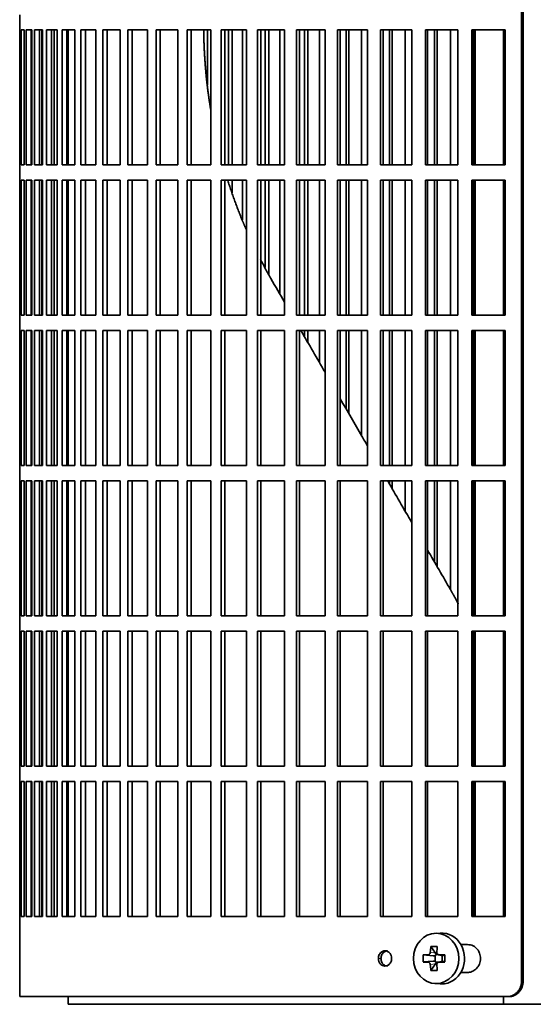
# Model space of a CAD drawing. Header units: millimetres. Extents: x 418 to 1302, y -1347 to 1467.
# Tile 11 of 25: x 424 to 525, y -68 to 125. Entities that reach past the tile are written whole.
import ezdxf

# ---------------------------------------------------------------- set-up
doc = ezdxf.new("R2010")
doc.units = ezdxf.units.MM
for name, color, linetype in [('M5X8_UNI7687', 7, 'Continuous'), ('VSI344-454_FILTR', 7, 'Continuous'), ('VSI344-454_SUPPO', 7, 'Continuous')]:
    doc.layers.add(name, color=color, linetype=linetype)

# ---------------------------------------------------------------- blocks, each defined once
blk = doc.blocks.new('SE')
at = {"layer": 'M5X8_UNI7687', "color": 7, "linetype": 'Continuous', "lineweight": 35}
for p, q in [((506.83, -54.42), (505.78, -54.49)), ((505, -57.08), (505.9, -58.38)), ((503.51, -58.72), (505.45, -58.88)), ((505.87, -59.98), (505.87, -58.85)), ((506.04, -58.66), (506.53, -58.66)), ((506.53, -58.69), (507.28, -58.88)), ((507.23, -58.87), (507.23, -59.96)), ((507.74, -58.72), (507.32, -58.88)), ((503.51, -60.1), (505.45, -59.95)), ((505, -61.75), (505.9, -60.44)), ((506.55, -60.16), (506.04, -60.16)), ((507.28, -59.94), (506.53, -60.14)), ((507.74, -60.1), (507.32, -59.95)), ((505.78, -64.33), (506.83, -64.4))]:
    blk.add_line(p, q, dxfattribs=at)
at = {"layer": 'M5X8_UNI7687', "color": 4, "linetype": 'Continuous', "lineweight": 9}
for p, q in [((505.45, -58.88), (504.44, -58.7)), ((504.89, -58.2), (505.9, -58.38)), ((506.63, -58.7), (507.32, -58.88)), ((504.44, -60.12), (505.45, -59.95)), ((505.9, -60.44), (504.89, -60.62)), ((507.32, -59.95), (506.63, -60.12))]:
    blk.add_line(p, q, dxfattribs=at)
at = {"layer": 'M5X8_UNI7687', "color": 7, "linetype": 'Continuous', "lineweight": 35}
for centre, radius, start, end in [((514.09, -59.41), 10.6, 176.2556, 183.7444), ((458.38, -59.41), 49.36, 359.1963, 0.8037)]:
    blk.add_arc(centre, radius, start, end, dxfattribs=at)
blk.add_ellipse((506.04, -59.41), major_axis=(0, -4.93), ratio=0.906308, dxfattribs=at)
for centre, major_axis, ratio, start_param, end_param in [((507.1, -59.41), (0, -5), 0.906308, 0, 3.201231), ((509.86, -59.41), (0, 10), 0.5, 1.335108, 1.449667), ((508.79, -62.48), (-8.86, 2.7), 0.529916, -1.123958, -0.974266), ((509.58, -59.41), (0, 10), 0.34202, 1.335108, 1.449667), ((509.72, -59.57), (-9.99, 0.37), 0.07899, -1.011873, -0.897313), ((505.44, -58.38), (0.85, -0.111), 0.58208, 4.795805, 5.314006), ((505.64, -58.41), (0.019, -0.502), 0.906042, 0.483343, 1.010141), ((505.44, -58.38), (0.561, -0.512), 0.450112, 0.58713, 1.105331), ((509.72, -59.57), (-9.99, 0.37), 0.07899, -1.36869, -1.254131), ((507.32, -58.38), (0.03, 0.507), 0.355475, 3.073309, 3.29989), ((509.72, -59.26), (-9.99, -0.37), 0.07899, 0.897313, 1.011873), ((509.86, -59.41), (0, -10), 0.5, -1.449667, -1.335108), ((508.79, -56.35), (-8.86, -2.7), 0.529916, 0.974266, 1.123958), ((505.44, -60.45), (0.85, 0.111), 0.58208, 0.96918, 1.487381), ((505.64, -60.41), (0.019, 0.502), 0.906042, 5.273044, 5.799842), ((505.44, -60.45), (0.561, 0.512), 0.450112, 5.177855, 5.696055), ((509.58, -59.41), (0, -10), 0.34202, -1.449667, -1.335108), ((509.72, -59.26), (-9.99, -0.37), 0.07899, 1.254131, 1.36869), ((507.32, -60.45), (0.03, -0.507), 0.355475, 2.983295, 3.209876), ((507.1, -59.41), (0, -5), 0.906308, 6.223547, 6.283185)]:
    blk.add_ellipse(centre, major_axis=major_axis, ratio=ratio, start_param=start_param, end_param=end_param, dxfattribs=at)
for points in [[(504.44, -58.7), (504.46, -58.7), (504.49, -58.7), (504.53, -58.69), (504.57, -58.68), (504.61, -58.66), (504.64, -58.64), (504.68, -58.62), (504.72, -58.59), (504.75, -58.55), (504.78, -58.52), (504.81, -58.48), (504.83, -58.44), (504.85, -58.39), (504.87, -58.35), (504.88, -58.3), (504.89, -58.26), (504.89, -58.22), (504.89, -58.2)], [(506.18, -58.2), (506.18, -58.22), (506.18, -58.26), (506.19, -58.3), (506.19, -58.35), (506.21, -58.39), (506.22, -58.44), (506.25, -58.48), (506.27, -58.52), (506.3, -58.55), (506.34, -58.59), (506.37, -58.62), (506.41, -58.64), (506.45, -58.66), (506.49, -58.68), (506.54, -58.69), (506.58, -58.7), (506.62, -58.7), (506.63, -58.7)], [(504.89, -60.62), (504.89, -60.6), (504.89, -60.57), (504.88, -60.52), (504.87, -60.48), (504.85, -60.43), (504.83, -60.39), (504.81, -60.35), (504.78, -60.31), (504.75, -60.27), (504.72, -60.24), (504.68, -60.21), (504.64, -60.18), (504.61, -60.16), (504.57, -60.14), (504.53, -60.13), (504.49, -60.12), (504.46, -60.12), (504.44, -60.12)], [(506.63, -60.12), (506.62, -60.12), (506.58, -60.12), (506.54, -60.13), (506.49, -60.14), (506.45, -60.16), (506.41, -60.18), (506.37, -60.21), (506.34, -60.24), (506.3, -60.27), (506.27, -60.31), (506.25, -60.35), (506.22, -60.39), (506.21, -60.43), (506.19, -60.48), (506.19, -60.52), (506.18, -60.57), (506.18, -60.6), (506.18, -60.62)]]:
    blk.add_open_spline(points, degree=3, dxfattribs=at)
at = {"layer": 'VSI344-454_FILTR', "color": 7, "linetype": 'Continuous', "lineweight": 35}
for p, q in [((522.81, -63.91), (522.81, 207.09)), ((523.12, -63.91), (523.12, 207.09)), ((424.25, 125.84), (424.25, 122.84)), ((424.25, 122.84), (424.37, 122.84)), ((424.25, 96.34), (424.25, 122.84)), ((424.37, 96.34), (424.37, 122.84)), ((424.53, 122.84), (425.14, 122.84)), ((424.53, 96.34), (424.53, 122.84)), ((425.14, 96.34), (425.14, 122.84)), ((425.51, 122.84), (426.61, 122.84)), ((425.51, 96.34), (425.51, 122.84)), ((426.49, 96.34), (426.49, 122.84)), ((426.61, 96.34), (426.61, 122.84)), ((427.18, 122.84), (428.76, 122.84)), ((427.18, 96.34), (427.18, 122.84)), ((428.15, 96.34), (428.15, 122.84)), ((428.58, 96.34), (428.58, 122.84)), ((428.76, 96.34), (428.76, 122.84)), ((429.53, 122.84), (431.59, 122.84)), ((429.53, 96.34), (429.53, 122.84)), ((430.49, 96.34), (430.49, 122.84)), ((431.05, 96.34), (431.05, 122.84)), ((431.59, 96.34), (431.59, 122.84)), ((432.56, 122.84), (435.08, 122.84)), ((432.56, 96.34), (432.56, 122.84)), ((433.49, 96.34), (433.49, 122.84)), ((435.08, 96.34), (435.08, 122.84)), ((436.24, 122.84), (439.22, 122.84)), ((436.24, 96.34), (436.24, 122.84)), ((437.15, 96.34), (437.15, 122.84)), ((439.22, 96.34), (439.22, 122.84)), ((440.57, 122.84), (443.98, 122.84)), ((440.57, 96.34), (440.57, 122.84)), ((441.45, 96.34), (441.45, 122.84)), ((443.98, 96.34), (443.98, 122.84)), ((445.52, 122.84), (449.35, 122.84)), ((445.52, 96.34), (445.52, 122.84)), ((446.36, 96.34), (446.36, 122.84)), ((449.35, 96.34), (449.35, 122.84)), ((451.06, 122.84), (455.29, 122.84)), ((451.06, 96.34), (451.06, 122.84)), ((451.86, 96.34), (451.86, 122.84)), ((455.29, 96.34), (455.29, 122.84)), ((457.17, 122.84), (461.79, 122.84)), ((457.17, 96.34), (457.17, 122.84)), ((457.93, 96.34), (457.93, 122.84)), ((461.16, 112.07), (461.16, 122.84)), ((461.79, 96.34), (461.79, 122.84)), ((463.82, 122.84), (468.79, 122.84)), ((463.82, 96.34), (463.82, 122.84)), ((464.53, 96.34), (464.53, 122.84)), ((465.23, 96.34), (465.23, 122.84)), ((465.96, 96.34), (465.96, 122.84)), ((468.02, 96.34), (468.02, 122.84)), ((468.79, 96.34), (468.79, 122.84)), ((470.98, 122.84), (476.29, 122.84)), ((470.98, 96.34), (470.98, 122.84)), ((471.63, 96.34), (471.63, 122.84)), ((472.48, 96.34), (472.48, 122.84)), ((473.16, 96.34), (473.16, 122.84)), ((475.36, 96.34), (475.36, 122.84)), ((476.29, 96.34), (476.29, 122.84)), ((478.6, 122.84), (484.22, 122.84)), ((478.6, 96.34), (478.6, 122.84)), ((479.21, 96.34), (479.21, 122.84)), ((480.2, 96.34), (480.2, 122.84)), ((480.83, 96.34), (480.83, 122.84)), ((483.16, 96.34), (483.16, 122.84)), ((484.22, 96.34), (484.22, 122.84)), ((486.66, 122.84), (492.56, 122.84)), ((486.66, 96.34), (486.66, 122.84)), ((487.21, 96.34), (487.21, 122.84)), ((488.34, 96.34), (488.34, 122.84)), ((488.92, 96.34), (488.92, 122.84)), ((491.36, 96.34), (491.36, 122.84)), ((492.56, 96.34), (492.56, 122.84)), ((495.12, 122.84), (501.27, 122.84)), ((495.12, 96.34), (495.12, 122.84)), ((495.61, 96.34), (495.61, 122.84)), ((496.88, 96.34), (496.88, 122.84)), ((497.39, 96.34), (497.39, 122.84)), ((499.94, 96.34), (499.94, 122.84)), ((501.27, 96.34), (501.27, 122.84)), ((503.93, 122.84), (510.31, 122.84)), ((503.93, 96.34), (503.93, 122.84)), ((504.35, 96.34), (504.35, 122.84)), ((505.75, 96.34), (505.75, 122.84)), ((506.21, 96.34), (506.21, 122.84)), ((508.85, 96.34), (508.85, 122.84)), ((510.31, 96.34), (510.31, 122.84)), ((513.05, 122.84), (519.62, 122.84)), ((513.05, 96.34), (513.05, 122.84)), ((513.41, 96.34), (513.41, 122.84)), ((519.62, 96.34), (519.62, 122.84)), ((424.25, 96.34), (424.37, 96.34)), ((424.25, 96.34), (424.25, 93.34)), ((424.53, 96.34), (425.14, 96.34)), ((425.51, 96.34), (426.61, 96.34)), ((427.18, 96.34), (428.76, 96.34)), ((429.53, 96.34), (431.59, 96.34)), ((432.56, 96.34), (435.08, 96.34)), ((436.24, 96.34), (439.22, 96.34)), ((440.57, 96.34), (443.98, 96.34)), ((445.52, 96.34), (449.35, 96.34)), ((451.06, 96.34), (455.29, 96.34)), ((457.17, 96.34), (461.79, 96.34)), ((463.82, 96.34), (468.79, 96.34)), ((470.98, 96.34), (476.29, 96.34)), ((478.6, 96.34), (484.22, 96.34)), ((486.66, 96.34), (492.56, 96.34)), ((495.12, 96.34), (501.27, 96.34)), ((503.93, 96.34), (510.31, 96.34)), ((513.05, 96.34), (519.62, 96.34)), ((424.25, 93.34), (424.37, 93.34)), ((424.25, 66.84), (424.25, 93.34)), ((424.37, 66.84), (424.37, 93.34)), ((424.53, 93.34), (425.14, 93.34)), ((424.53, 66.84), (424.53, 93.34)), ((425.14, 66.84), (425.14, 93.34)), ((425.51, 93.34), (426.61, 93.34)), ((425.51, 66.84), (425.51, 93.34)), ((426.49, 66.84), (426.49, 93.34)), ((426.61, 66.84), (426.61, 93.34)), ((427.18, 93.34), (428.76, 93.34)), ((427.18, 66.84), (427.18, 93.34)), ((428.15, 66.84), (428.15, 93.34)), ((428.58, 66.84), (428.58, 93.34)), ((428.76, 66.84), (428.76, 93.34)), ((429.53, 93.34), (431.59, 93.34)), ((429.53, 66.84), (429.53, 93.34)), ((430.49, 66.84), (430.49, 93.34)), ((431.05, 66.84), (431.05, 93.34)), ((431.59, 66.84), (431.59, 93.34)), ((432.56, 93.34), (435.08, 93.34)), ((432.56, 66.84), (432.56, 93.34)), ((433.49, 66.84), (433.49, 93.34)), ((435.08, 66.84), (435.08, 93.34)), ((436.24, 93.34), (439.22, 93.34)), ((436.24, 66.84), (436.24, 93.34)), ((437.15, 66.84), (437.15, 93.34)), ((439.22, 66.84), (439.22, 93.34)), ((440.57, 93.34), (443.98, 93.34)), ((440.57, 66.84), (440.57, 93.34)), ((441.45, 66.84), (441.45, 93.34)), ((443.98, 66.84), (443.98, 93.34)), ((445.52, 93.34), (449.35, 93.34)), ((445.52, 66.84), (445.52, 93.34)), ((446.36, 66.84), (446.36, 93.34)), ((449.35, 66.84), (449.35, 93.34)), ((451.06, 93.34), (455.29, 93.34)), ((451.06, 66.84), (451.06, 93.34)), ((451.86, 66.84), (451.86, 93.34)), ((455.29, 66.84), (455.29, 93.34)), ((457.17, 93.34), (461.79, 93.34)), ((457.17, 66.84), (457.17, 93.34)), ((457.93, 66.84), (457.93, 93.34)), ((461.79, 66.84), (461.79, 93.34)), ((463.82, 93.34), (468.79, 93.34)), ((463.82, 66.84), (463.82, 93.34)), ((464.53, 66.84), (464.53, 93.34)), ((465.96, 90.9), (465.96, 93.34)), ((468.02, 85.6), (468.02, 93.34)), ((468.79, 66.84), (468.79, 93.34)), ((470.98, 93.34), (476.29, 93.34)), ((470.98, 66.84), (470.98, 93.34)), ((471.63, 66.84), (471.63, 93.34)), ((472.48, 76.19), (472.48, 93.34)), ((473.16, 74.88), (473.16, 93.34)), ((475.36, 70.99), (475.36, 93.34)), ((476.29, 66.84), (476.29, 93.34)), ((478.6, 93.34), (484.22, 93.34)), ((478.6, 66.84), (478.6, 93.34)), ((479.21, 66.84), (479.21, 93.34)), ((480.2, 66.84), (480.2, 93.34)), ((480.83, 66.84), (480.83, 93.34)), ((483.16, 66.84), (483.16, 93.34)), ((484.22, 66.84), (484.22, 93.34)), ((486.66, 93.34), (492.56, 93.34)), ((486.66, 66.84), (486.66, 93.34)), ((487.21, 66.84), (487.21, 93.34)), ((488.34, 66.84), (488.34, 93.34)), ((488.92, 66.84), (488.92, 93.34)), ((491.36, 66.84), (491.36, 93.34)), ((492.56, 66.84), (492.56, 93.34)), ((495.12, 93.34), (501.27, 93.34)), ((495.12, 66.84), (495.12, 93.34)), ((495.61, 66.84), (495.61, 93.34)), ((496.88, 66.84), (496.88, 93.34)), ((497.39, 66.84), (497.39, 93.34)), ((499.94, 66.84), (499.94, 93.34)), ((501.27, 66.84), (501.27, 93.34)), ((503.93, 93.34), (510.31, 93.34)), ((503.93, 66.84), (503.93, 93.34)), ((504.35, 66.84), (504.35, 93.34)), ((505.75, 66.84), (505.75, 93.34)), ((506.21, 66.84), (506.21, 93.34)), ((508.85, 66.84), (508.85, 93.34)), ((510.31, 66.84), (510.31, 93.34)), ((513.05, 93.34), (519.62, 93.34)), ((513.05, 66.84), (513.05, 93.34)), ((513.41, 66.84), (513.41, 93.34)), ((519.62, 66.84), (519.62, 93.34)), ((424.25, 66.84), (424.37, 66.84)), ((424.25, 66.84), (424.25, 63.84)), ((424.53, 66.84), (425.14, 66.84)), ((425.51, 66.84), (426.61, 66.84)), ((427.18, 66.84), (428.76, 66.84)), ((429.53, 66.84), (431.59, 66.84)), ((432.56, 66.84), (435.08, 66.84)), ((436.24, 66.84), (439.22, 66.84)), ((440.57, 66.84), (443.98, 66.84)), ((445.52, 66.84), (449.35, 66.84)), ((451.06, 66.84), (455.29, 66.84)), ((457.17, 66.84), (461.79, 66.84)), ((463.82, 66.84), (468.79, 66.84)), ((470.98, 66.84), (476.29, 66.84)), ((478.6, 66.84), (484.22, 66.84)), ((486.66, 66.84), (492.56, 66.84)), ((495.12, 66.84), (501.27, 66.84)), ((503.93, 66.84), (510.31, 66.84)), ((513.05, 66.84), (519.62, 66.84)), ((424.25, 63.84), (424.37, 63.84)), ((424.25, 37.34), (424.25, 63.84)), ((424.37, 37.34), (424.37, 63.84)), ((424.53, 63.84), (425.14, 63.84)), ((424.53, 37.34), (424.53, 63.84)), ((425.14, 37.34), (425.14, 63.84)), ((425.51, 63.84), (426.61, 63.84)), ((425.51, 37.34), (425.51, 63.84)), ((426.49, 37.34), (426.49, 63.84)), ((426.61, 37.34), (426.61, 63.84)), ((427.18, 63.84), (428.76, 63.84)), ((427.18, 37.34), (427.18, 63.84)), ((428.15, 37.34), (428.15, 63.84)), ((428.58, 37.34), (428.58, 63.84)), ((428.76, 37.34), (428.76, 63.84)), ((429.53, 63.84), (431.59, 63.84)), ((429.53, 37.34), (429.53, 63.84)), ((430.49, 37.34), (430.49, 63.84)), ((431.05, 37.34), (431.05, 63.84)), ((431.59, 37.34), (431.59, 63.84)), ((432.56, 63.84), (435.08, 63.84)), ((432.56, 37.34), (432.56, 63.84)), ((433.49, 37.34), (433.49, 63.84)), ((435.08, 37.34), (435.08, 63.84)), ((436.24, 63.84), (439.22, 63.84)), ((436.24, 37.34), (436.24, 63.84)), ((437.15, 37.34), (437.15, 63.84)), ((439.22, 37.34), (439.22, 63.84)), ((440.57, 63.84), (443.98, 63.84)), ((440.57, 37.34), (440.57, 63.84)), ((441.45, 37.34), (441.45, 63.84)), ((443.98, 37.34), (443.98, 63.84)), ((445.52, 63.84), (449.35, 63.84)), ((445.52, 37.34), (445.52, 63.84)), ((446.36, 37.34), (446.36, 63.84)), ((449.35, 37.34), (449.35, 63.84)), ((451.06, 63.84), (455.29, 63.84)), ((451.06, 37.34), (451.06, 63.84)), ((451.86, 37.34), (451.86, 63.84)), ((455.29, 37.34), (455.29, 63.84)), ((457.17, 63.84), (461.79, 63.84)), ((457.17, 37.34), (457.17, 63.84)), ((457.93, 37.34), (457.93, 63.84)), ((461.79, 37.34), (461.79, 63.84)), ((463.82, 63.84), (468.79, 63.84)), ((463.82, 37.34), (463.82, 63.84)), ((464.53, 37.34), (464.53, 63.84)), ((468.79, 37.34), (468.79, 63.84)), ((470.98, 63.84), (476.29, 63.84)), ((470.98, 37.34), (470.98, 63.84)), ((471.63, 37.34), (471.63, 63.84)), ((476.29, 37.34), (476.29, 63.84)), ((478.6, 63.84), (484.22, 63.84)), ((478.6, 37.34), (478.6, 63.84)), ((479.21, 37.34), (479.21, 63.84)), ((480.2, 62.61), (480.2, 63.84)), ((480.83, 61.52), (480.83, 63.84)), ((483.16, 57.49), (483.16, 63.84)), ((484.22, 37.34), (484.22, 63.84)), ((486.66, 63.84), (492.56, 63.84)), ((486.66, 37.34), (486.66, 63.84)), ((487.21, 37.34), (487.21, 63.84)), ((488.34, 48.5), (488.34, 63.84)), ((488.92, 47.51), (488.92, 63.84)), ((491.36, 43.28), (491.36, 63.84)), ((492.56, 37.34), (492.56, 63.84)), ((495.12, 63.84), (501.27, 63.84)), ((495.12, 37.34), (495.12, 63.84)), ((495.61, 37.34), (495.61, 63.84)), ((496.88, 37.34), (496.88, 63.84)), ((497.39, 37.34), (497.39, 63.84)), ((499.94, 37.34), (499.94, 63.84)), ((501.27, 37.34), (501.27, 63.84)), ((503.93, 63.84), (510.31, 63.84)), ((503.93, 37.34), (503.93, 63.84)), ((504.35, 37.34), (504.35, 63.84)), ((505.75, 37.34), (505.75, 63.84)), ((506.21, 37.34), (506.21, 63.84)), ((508.85, 37.34), (508.85, 63.84)), ((510.31, 37.34), (510.31, 63.84)), ((513.05, 63.84), (519.62, 63.84)), ((513.05, 37.34), (513.05, 63.84)), ((513.41, 37.34), (513.41, 63.84)), ((519.62, 37.34), (519.62, 63.84)), ((424.25, 37.34), (424.37, 37.34)), ((424.25, 37.34), (424.25, 34.34)), ((424.53, 37.34), (425.14, 37.34)), ((425.51, 37.34), (426.61, 37.34)), ((427.18, 37.34), (428.76, 37.34)), ((429.53, 37.34), (431.59, 37.34)), ((432.56, 37.34), (435.08, 37.34)), ((436.24, 37.34), (439.22, 37.34)), ((440.57, 37.34), (443.98, 37.34)), ((445.52, 37.34), (449.35, 37.34)), ((451.06, 37.34), (455.29, 37.34)), ((457.17, 37.34), (461.79, 37.34)), ((463.82, 37.34), (468.79, 37.34)), ((470.98, 37.34), (476.29, 37.34)), ((478.6, 37.34), (484.22, 37.34)), ((486.66, 37.34), (492.56, 37.34)), ((495.12, 37.34), (501.27, 37.34)), ((503.93, 37.34), (510.31, 37.34)), ((513.05, 37.34), (519.62, 37.34)), ((424.25, 34.34), (424.37, 34.34)), ((424.25, 7.84), (424.25, 34.34)), ((424.37, 7.84), (424.37, 34.34)), ((424.53, 34.34), (425.14, 34.34)), ((424.53, 7.84), (424.53, 34.34)), ((425.14, 7.84), (425.14, 34.34)), ((425.51, 34.34), (426.61, 34.34)), ((425.51, 7.84), (425.51, 34.34)), ((426.49, 7.84), (426.49, 34.34)), ((426.61, 7.84), (426.61, 34.34)), ((427.18, 34.34), (428.76, 34.34)), ((427.18, 7.84), (427.18, 34.34)), ((428.15, 7.84), (428.15, 34.34)), ((428.58, 7.84), (428.58, 34.34)), ((428.76, 7.84), (428.76, 34.34)), ((429.53, 34.34), (431.59, 34.34)), ((429.53, 7.84), (429.53, 34.34)), ((430.49, 7.84), (430.49, 34.34)), ((431.05, 7.84), (431.05, 34.34)), ((431.59, 7.84), (431.59, 34.34)), ((432.56, 34.34), (435.08, 34.34)), ((432.56, 7.84), (432.56, 34.34)), ((433.49, 7.84), (433.49, 34.34)), ((435.08, 7.84), (435.08, 34.34)), ((436.24, 34.34), (439.22, 34.34)), ((436.24, 7.84), (436.24, 34.34)), ((437.15, 7.84), (437.15, 34.34)), ((439.22, 7.84), (439.22, 34.34)), ((440.57, 34.34), (443.98, 34.34)), ((440.57, 7.84), (440.57, 34.34)), ((441.45, 7.84), (441.45, 34.34)), ((443.98, 7.84), (443.98, 34.34)), ((445.52, 34.34), (449.35, 34.34)), ((445.52, 7.84), (445.52, 34.34)), ((446.36, 7.84), (446.36, 34.34)), ((449.35, 7.84), (449.35, 34.34)), ((451.06, 34.34), (455.29, 34.34)), ((451.06, 7.84), (451.06, 34.34)), ((451.86, 7.84), (451.86, 34.34)), ((455.29, 7.84), (455.29, 34.34)), ((457.17, 34.34), (461.79, 34.34)), ((457.17, 7.84), (457.17, 34.34)), ((457.93, 7.84), (457.93, 34.34)), ((461.79, 7.84), (461.79, 34.34)), ((463.82, 34.34), (468.79, 34.34)), ((463.82, 7.84), (463.82, 34.34)), ((464.53, 7.84), (464.53, 34.34)), ((468.79, 7.84), (468.79, 34.34)), ((470.98, 34.34), (476.29, 34.34)), ((470.98, 7.84), (470.98, 34.34)), ((471.63, 7.84), (471.63, 34.34)), ((476.29, 7.84), (476.29, 34.34)), ((478.6, 34.34), (484.22, 34.34)), ((478.6, 7.84), (478.6, 34.34)), ((479.21, 7.84), (479.21, 34.34)), ((484.22, 7.84), (484.22, 34.34)), ((486.66, 34.34), (492.56, 34.34)), ((486.66, 7.84), (486.66, 34.34)), ((487.21, 7.84), (487.21, 34.34)), ((492.56, 7.84), (492.56, 34.34)), ((495.12, 34.34), (501.27, 34.34)), ((495.12, 7.84), (495.12, 34.34)), ((495.61, 7.84), (495.61, 34.34)), ((496.88, 33.73), (496.88, 34.34)), ((497.39, 32.83), (497.39, 34.34)), ((499.94, 28.42), (499.94, 34.34)), ((501.27, 7.84), (501.27, 34.34)), ((503.93, 34.34), (510.31, 34.34)), ((503.93, 7.84), (503.93, 34.34)), ((504.35, 7.84), (504.35, 34.34)), ((505.75, 18.35), (505.75, 34.34)), ((506.21, 17.56), (506.21, 34.34)), ((508.85, 12.99), (508.85, 34.34)), ((510.31, 7.84), (510.31, 34.34)), ((513.05, 34.34), (519.62, 34.34)), ((513.05, 7.84), (513.05, 34.34)), ((513.41, 7.84), (513.41, 34.34)), ((519.62, 7.84), (519.62, 34.34)), ((424.25, 7.84), (424.37, 7.84)), ((424.25, 7.84), (424.25, 4.84)), ((424.53, 7.84), (425.14, 7.84)), ((425.51, 7.84), (426.61, 7.84)), ((427.18, 7.84), (428.76, 7.84)), ((429.53, 7.84), (431.59, 7.84)), ((432.56, 7.84), (435.08, 7.84)), ((436.24, 7.84), (439.22, 7.84)), ((440.57, 7.84), (443.98, 7.84)), ((445.52, 7.84), (449.35, 7.84)), ((451.06, 7.84), (455.29, 7.84)), ((457.17, 7.84), (461.79, 7.84)), ((463.82, 7.84), (468.79, 7.84)), ((470.98, 7.84), (476.29, 7.84)), ((478.6, 7.84), (484.22, 7.84)), ((486.66, 7.84), (492.56, 7.84)), ((495.12, 7.84), (501.27, 7.84)), ((503.93, 7.84), (510.31, 7.84)), ((513.05, 7.84), (519.62, 7.84)), ((424.25, 4.84), (424.37, 4.84)), ((424.25, -21.66), (424.25, 4.84)), ((424.37, -21.66), (424.37, 4.84)), ((424.53, 4.84), (425.14, 4.84)), ((424.53, -21.66), (424.53, 4.84)), ((425.14, -21.66), (425.14, 4.84)), ((425.51, 4.84), (426.61, 4.84)), ((425.51, -21.66), (425.51, 4.84)), ((426.49, -21.66), (426.49, 4.84)), ((426.61, -21.66), (426.61, 4.84)), ((427.18, 4.84), (428.76, 4.84)), ((427.18, -21.66), (427.18, 4.84)), ((428.15, -21.66), (428.15, 4.84)), ((428.58, -21.66), (428.58, 4.84)), ((428.76, -21.66), (428.76, 4.84)), ((429.53, 4.84), (431.59, 4.84)), ((429.53, -21.66), (429.53, 4.84)), ((430.49, -21.66), (430.49, 4.84)), ((431.05, -21.66), (431.05, 4.84)), ((431.59, -21.66), (431.59, 4.84)), ((432.56, 4.84), (435.08, 4.84)), ((432.56, -21.66), (432.56, 4.84)), ((433.49, -21.66), (433.49, 4.84)), ((435.08, -21.66), (435.08, 4.84)), ((436.24, 4.84), (439.22, 4.84)), ((436.24, -21.66), (436.24, 4.84)), ((437.15, -21.66), (437.15, 4.84)), ((439.22, -21.66), (439.22, 4.84)), ((440.57, 4.84), (443.98, 4.84)), ((440.57, -21.66), (440.57, 4.84)), ((441.45, -21.66), (441.45, 4.84)), ((443.98, -21.66), (443.98, 4.84)), ((445.52, 4.84), (449.35, 4.84)), ((445.52, -21.66), (445.52, 4.84)), ((446.36, -21.66), (446.36, 4.84)), ((449.35, -21.66), (449.35, 4.84)), ((451.06, 4.84), (455.29, 4.84)), ((451.06, -21.66), (451.06, 4.84)), ((451.86, -21.66), (451.86, 4.84)), ((455.29, -21.66), (455.29, 4.84)), ((457.17, 4.84), (461.79, 4.84)), ((457.17, -21.66), (457.17, 4.84)), ((457.93, -21.66), (457.93, 4.84)), ((461.79, -21.66), (461.79, 4.84)), ((463.82, 4.84), (468.79, 4.84)), ((463.82, -21.66), (463.82, 4.84)), ((464.53, -21.66), (464.53, 4.84)), ((468.79, -21.66), (468.79, 4.84)), ((470.98, 4.84), (476.29, 4.84)), ((470.98, -21.66), (470.98, 4.84)), ((471.63, -21.66), (471.63, 4.84)), ((476.29, -21.66), (476.29, 4.84)), ((478.6, 4.84), (484.22, 4.84)), ((478.6, -21.66), (478.6, 4.84)), ((479.21, -21.66), (479.21, 4.84)), ((484.22, -21.66), (484.22, 4.84)), ((486.66, 4.84), (492.56, 4.84)), ((486.66, -21.66), (486.66, 4.84)), ((487.21, -21.66), (487.21, 4.84)), ((492.56, -21.66), (492.56, 4.84)), ((495.12, 4.84), (501.27, 4.84)), ((495.12, -21.66), (495.12, 4.84)), ((495.61, -21.66), (495.61, 4.84)), ((501.27, -21.66), (501.27, 4.84)), ((503.93, 4.84), (510.31, 4.84)), ((503.93, -21.66), (503.93, 4.84)), ((504.35, -21.66), (504.35, 4.84)), ((510.31, -21.66), (510.31, 4.84)), ((513.05, 4.84), (519.62, 4.84)), ((513.05, -21.66), (513.05, 4.84)), ((513.41, -21.66), (513.41, 4.84)), ((519.62, -21.66), (519.62, 4.84)), ((424.25, -21.66), (424.37, -21.66)), ((424.25, -21.66), (424.25, -24.66)), ((424.53, -21.66), (425.14, -21.66)), ((425.51, -21.66), (426.61, -21.66)), ((427.18, -21.66), (428.76, -21.66)), ((429.53, -21.66), (431.59, -21.66)), ((432.56, -21.66), (435.08, -21.66)), ((436.24, -21.66), (439.22, -21.66)), ((440.57, -21.66), (443.98, -21.66)), ((445.52, -21.66), (449.35, -21.66)), ((451.06, -21.66), (455.29, -21.66)), ((457.17, -21.66), (461.79, -21.66)), ((463.82, -21.66), (468.79, -21.66)), ((470.98, -21.66), (476.29, -21.66)), ((478.6, -21.66), (484.22, -21.66)), ((486.66, -21.66), (492.56, -21.66)), ((495.12, -21.66), (501.27, -21.66)), ((503.93, -21.66), (510.31, -21.66)), ((513.05, -21.66), (519.62, -21.66)), ((424.25, -24.66), (424.37, -24.66)), ((424.25, -51.16), (424.25, -24.66)), ((424.37, -51.16), (424.37, -24.66)), ((424.53, -24.66), (425.14, -24.66)), ((424.53, -51.16), (424.53, -24.66)), ((425.14, -51.16), (425.14, -24.66)), ((425.51, -24.66), (426.61, -24.66)), ((425.51, -51.16), (425.51, -24.66)), ((426.49, -51.16), (426.49, -24.66)), ((426.61, -51.16), (426.61, -24.66)), ((427.18, -24.66), (428.76, -24.66)), ((427.18, -51.16), (427.18, -24.66)), ((428.15, -51.16), (428.15, -24.66)), ((428.58, -51.16), (428.58, -24.66)), ((428.76, -51.16), (428.76, -24.66)), ((429.53, -24.66), (431.59, -24.66)), ((429.53, -51.16), (429.53, -24.66)), ((430.49, -51.16), (430.49, -24.66)), ((431.05, -51.16), (431.05, -24.66)), ((431.59, -51.16), (431.59, -24.66)), ((432.56, -24.66), (435.08, -24.66)), ((432.56, -51.16), (432.56, -24.66)), ((433.49, -51.16), (433.49, -24.66)), ((435.08, -51.16), (435.08, -24.66)), ((436.24, -24.66), (439.22, -24.66)), ((436.24, -51.16), (436.24, -24.66)), ((437.15, -51.16), (437.15, -24.66)), ((439.22, -51.16), (439.22, -24.66)), ((440.57, -24.66), (443.98, -24.66)), ((440.57, -51.16), (440.57, -24.66)), ((441.45, -51.16), (441.45, -24.66)), ((443.98, -51.16), (443.98, -24.66)), ((445.52, -24.66), (449.35, -24.66)), ((445.52, -51.16), (445.52, -24.66)), ((446.36, -51.16), (446.36, -24.66)), ((449.35, -51.16), (449.35, -24.66)), ((451.06, -24.66), (455.29, -24.66)), ((451.06, -51.16), (451.06, -24.66)), ((451.86, -51.16), (451.86, -24.66)), ((455.29, -51.16), (455.29, -24.66)), ((457.17, -24.66), (461.79, -24.66)), ((457.17, -51.16), (457.17, -24.66)), ((457.93, -51.16), (457.93, -24.66)), ((461.79, -51.16), (461.79, -24.66)), ((463.82, -24.66), (468.79, -24.66)), ((463.82, -51.16), (463.82, -24.66)), ((464.53, -51.16), (464.53, -24.66)), ((468.79, -51.16), (468.79, -24.66)), ((470.98, -24.66), (476.29, -24.66)), ((470.98, -51.16), (470.98, -24.66)), ((471.63, -51.16), (471.63, -24.66)), ((476.29, -51.16), (476.29, -24.66)), ((478.6, -24.66), (484.22, -24.66)), ((478.6, -51.16), (478.6, -24.66)), ((479.21, -51.16), (479.21, -24.66)), ((484.22, -51.16), (484.22, -24.66)), ((486.66, -24.66), (492.56, -24.66)), ((486.66, -51.16), (486.66, -24.66)), ((487.21, -51.16), (487.21, -24.66)), ((492.56, -51.16), (492.56, -24.66)), ((495.12, -24.66), (501.27, -24.66)), ((495.12, -51.16), (495.12, -24.66)), ((495.61, -51.16), (495.61, -24.66)), ((501.27, -51.16), (501.27, -24.66)), ((503.93, -24.66), (510.31, -24.66)), ((503.93, -51.16), (503.93, -24.66)), ((504.35, -51.16), (504.35, -24.66)), ((510.31, -51.16), (510.31, -24.66)), ((513.05, -24.66), (519.62, -24.66)), ((513.05, -51.16), (513.05, -24.66)), ((513.41, -51.16), (513.41, -24.66)), ((519.62, -51.16), (519.62, -24.66)), ((424.25, -51.16), (424.37, -51.16)), ((424.25, -51.16), (424.25, -66.91)), ((424.53, -51.16), (425.14, -51.16)), ((425.51, -51.16), (426.61, -51.16)), ((427.18, -51.16), (428.76, -51.16)), ((429.53, -51.16), (431.59, -51.16)), ((432.56, -51.16), (435.08, -51.16)), ((436.24, -51.16), (439.22, -51.16)), ((440.57, -51.16), (443.98, -51.16)), ((445.52, -51.16), (449.35, -51.16)), ((451.06, -51.16), (455.29, -51.16)), ((457.17, -51.16), (461.79, -51.16)), ((463.82, -51.16), (468.79, -51.16)), ((470.98, -51.16), (476.29, -51.16)), ((478.6, -51.16), (484.22, -51.16)), ((486.66, -51.16), (492.56, -51.16)), ((495.12, -51.16), (501.27, -51.16)), ((503.93, -51.16), (510.31, -51.16)), ((513.05, -51.16), (519.62, -51.16)), ((512.2, -56.66), (510.89, -56.66)), ((510.89, -62.16), (512.2, -62.16)), ((519.97, -66.91), (424.25, -66.91)), ((520.28, -66.91), (519.97, -66.91))]:
    blk.add_line(p, q, dxfattribs=at)
at = {"layer": 'VSI344-454_FILTR', "color": 4, "linetype": 'Continuous', "lineweight": 9}
for p, q in [((494.7, -59.41), (495.2, -59.41)), ((523.12, -63.91), (522.81, -63.91))]:
    blk.add_line(p, q, dxfattribs=at)
at = {"layer": 'VSI344-454_FILTR', "color": 7, "linetype": 'Continuous', "lineweight": 35}
for points, knots in [([(494.7, -59.41), (494.71, -59.28), (494.73, -59.01), (494.87, -58.64), (495.11, -58.28), (495.5, -57.99), (496, -57.87), (496.51, -57.99), (496.94, -58.33), (497.25, -58.82), (497.28, -59.22), (497.3, -59.41)], [0, 0, 0, 0, 0.084454, 0.168831, 0.25477, 0.378375, 0.501304, 0.626685, 0.750981, 0.875806, 1, 1, 1, 1]), ([(496.5, -57.91), (496.33, -57.91), (496, -57.99), (495.61, -58.28), (495.37, -58.64), (495.23, -59.01), (495.21, -59.28), (495.2, -59.41)], [0.5001436, 0.5001436, 0.5001436, 0.5001436, 0.6219592, 0.7454545, 0.8313176, 0.915596, 1, 1, 1, 1]), ([(512.2, -62.16), (512.34, -62.15), (512.63, -62.14), (513.06, -62.01), (513.48, -61.81), (513.86, -61.51), (514.24, -61.09), (514.63, -60.41), (514.82, -59.44), (514.64, -58.48), (514.18, -57.58), (513.38, -56.83), (512.58, -56.72), (512.2, -56.66)], [0, 0, 0, 0, 0.053459, 0.108873, 0.166241, 0.225564, 0.286842, 0.368684, 0.501097, 0.624779, 0.701219, 0.857925, 1, 1, 1, 1]), ([(497.3, -59.41), (497.29, -59.54), (497.27, -59.81), (497.13, -60.18), (496.89, -60.55), (496.5, -60.84), (495.99, -60.95), (495.48, -60.83), (495.06, -60.5), (494.75, -60), (494.72, -59.61), (494.7, -59.41)], [0, 0, 0, 0, 0.084454, 0.168831, 0.25477, 0.378375, 0.501304, 0.626685, 0.750981, 0.875806, 1, 1, 1, 1]), ([(495.2, -59.41), (495.21, -59.54), (495.22, -59.8), (495.36, -60.17), (495.6, -60.53), (495.98, -60.83), (496.32, -60.91), (496.5, -60.91), (496.5, -60.91)], [0, 0, 0, 0, 0.0839215, 0.1651632, 0.2496847, 0.3738706, 0.4991399, 0.5001436, 0.5001436, 0.5001436, 0.5001436]), ([(519.97, -66.91), (520.02, -66.91), (520.13, -66.91), (520.29, -66.89), (520.44, -66.87), (520.6, -66.84), (520.75, -66.8), (520.9, -66.75), (521.18, -66.63), (521.55, -66.42), (521.99, -66.05), (522.34, -65.59), (522.56, -65.15), (522.69, -64.78), (522.76, -64.5), (522.8, -64.21), (522.81, -64.01), (522.81, -63.91)], [0, 0, 0, 0, 0.036074, 0.071835, 0.107394, 0.142867, 0.178369, 0.214015, 0.24992, 0.375515, 0.499618, 0.623903, 0.749864, 0.812552, 0.874725, 0.937001, 1, 1, 1, 1]), ([(523.12, -63.91), (523.12, -63.97), (523.12, -64.08), (523.1, -64.25), (523.08, -64.42), (523.05, -64.58), (523.01, -64.74), (522.96, -64.9), (522.86, -65.19), (522.66, -65.59), (522.3, -66.05), (521.87, -66.42), (521.45, -66.65), (521.1, -66.79), (520.84, -66.86), (520.56, -66.9), (520.38, -66.91), (520.28, -66.91)], [0, 0, 0, 0, 0.03611, 0.071905, 0.107497, 0.143003, 0.178538, 0.214218, 0.250157, 0.376062, 0.500392, 0.624478, 0.750119, 0.812755, 0.874869, 0.937079, 1, 1, 1, 1])]:
    blk.add_open_spline(points, degree=3, knots=knots, dxfattribs=at)
at = {"layer": 'VSI344-454_SUPPO', "color": 7, "linetype": 'Continuous', "lineweight": 35}
for p, q in [((433.74, 96.34), (433.74, 122.84)), ((513.68, 96.34), (513.68, 122.84)), ((519.28, 96.34), (519.28, 122.84)), ((433.74, 66.84), (433.74, 93.34)), ((513.68, 66.84), (513.68, 93.34)), ((519.28, 66.84), (519.28, 93.34)), ((433.74, 37.34), (433.74, 63.84)), ((513.68, 37.34), (513.68, 63.84)), ((519.28, 37.34), (519.28, 63.84)), ((433.74, 7.84), (433.74, 34.34)), ((513.68, 7.84), (513.68, 34.34)), ((519.28, 7.84), (519.28, 34.34)), ((433.74, -21.66), (433.74, 4.84)), ((513.68, -21.66), (513.68, 4.84)), ((519.28, -21.66), (519.28, 4.84)), ((433.74, -51.16), (433.74, -24.66)), ((513.68, -51.16), (513.68, -24.66)), ((519.28, -51.16), (519.28, -24.66)), ((433.74, -68.41), (433.74, -66.91)), ((519.28, -68.41), (519.28, -66.91)), ((433.74, -68.41), (519.28, -68.41)), ((519.28, -68.41), (549.58, -68.41))]:
    blk.add_line(p, q, dxfattribs=at)
for points, degree, knots in [([(461.76, 107.26), (461.46, 109.03), (461.23, 110.81), (460.45, 116.79), (460.39, 122.84)], 2, [0.6816481, 0.6816481, 0.6816481, 0.75, 0.75, 0.9800661, 0.9800661, 0.9800661]), ([(468.73, 83.68), (468.3, 84.66), (467.9, 85.65), (466.35, 89.42), (465.11, 93.31)], 2, [0.2087608, 0.2087608, 0.2087608, 0.25, 0.25, 0.4066844, 0.4066844, 0.4066844]), ([(492.56, 41.19), (492.19, 41.84), (490.41, 44.92), (488.63, 48.01), (487.21, 50.47)], 3, [0.4683719, 0.4683719, 0.4683719, 0.4683719, 0.5, 0.6198456, 0.6198456, 0.6198456, 0.6198456])]:
    blk.add_open_spline(points, degree=degree, knots=knots, dxfattribs=at)
for points, degree in [([(473.58, 74.07), (472.53, 75.9), (471.55, 77.78)], 2), ([(476.29, 69.39), (475.39, 70.95), (474.49, 72.51), (473.58, 74.07)], 3), ([(484.22, 55.65), (482.65, 58.37), (481.07, 61.1), (479.49, 63.84)], 3), ([(501.27, 26.11), (499.7, 28.84), (498.11, 31.58), (496.52, 34.34)], 3), ([(508.86, 12.98), (507.36, 15.57), (505.86, 18.16), (504.35, 20.77)], 3), ([(510.39, 10.23), (509.64, 11.61), (508.86, 12.98)], 2), ([(513.7, 3.71), (513.58, 3.97), (513.45, 4.23)], 2)]:
    blk.add_open_spline(points, degree=degree, dxfattribs=at)

msp = doc.modelspace()

# ---------------------------------------------------------------- block references
msp.add_blockref('SE', (0, 0))

doc.saveas('drawing.dxf')
